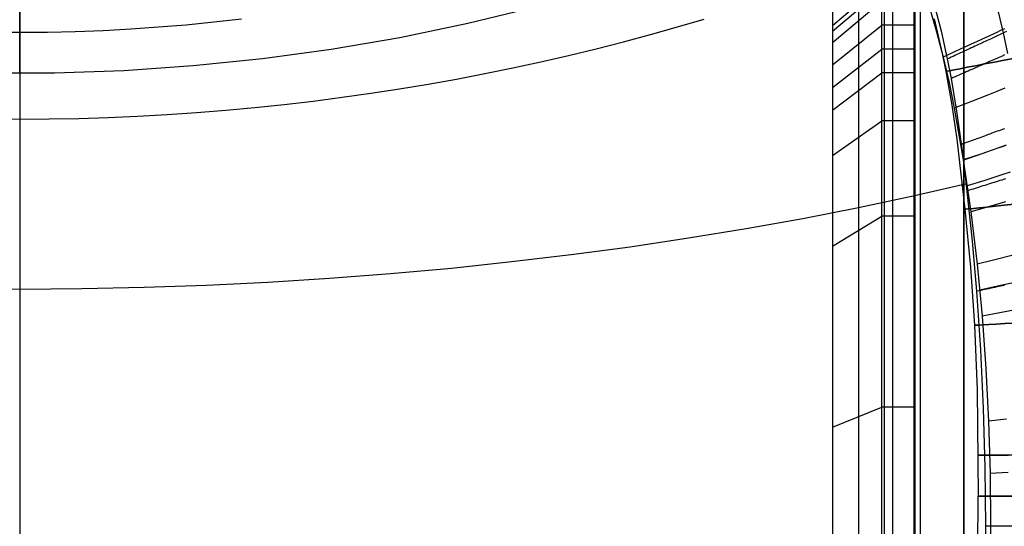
# Model space of a CAD drawing. Extents: x 35624 to 36541, y 4015 to 4839.
# Tile 102 of 150: x 36083 to 36381, y 4381 to 4534. Entities that reach past the tile are written whole.
import ezdxf

# ---------------------------------------------------------------- set-up
doc = ezdxf.new("R2010")
doc.units = 0
for name, color, linetype in [('FUSTO_INTERNO', 200, 'CONTINUOUS'), ('GAMBE', 96, 'CONTINUOUS'), ('IGES_LEVEL_1', 4, 'CONTINUOUS'), ('IGES_LEVEL_3', 87, 'CONTINUOUS')]:
    doc.layers.add(name, color=color, linetype=linetype)

msp = doc.modelspace()

# ---------------------------------------------------------------- linework, layer by layer
at = {"layer": 'FUSTO_INTERNO'}
for p, q in [((36353.59, 4567.64, -193.15), (36353.59, 4253.92, -193.15)), ((36353.59, 4253.92, -168.15), (36353.59, 4567.64, -168.15)), ((36353.59, 4567.64, -180.65), (36353.59, 4253.92, -180.65)), ((36353.59, 4253.92, -193.15), (36353.59, 4567.64, -193.15)), ((36355.53, 4253.92, -160.15), (36355.48, 4567.64, -160.15)), ((36355.53, 4253.92, -185.15), (36355.48, 4567.64, -185.15)), ((36368.59, 4567.64, -193.15), (36368.59, 4253.92, -193.15)), ((36368.59, 4567.64, -193.15), (36368.59, 4253.92, -193.15)), ((36368.59, 4567.64, -168.15), (36368.59, 4253.92, -168.15)), ((36368.59, 4253.92, -180.65), (36368.59, 4567.64, -180.65))]:
    msp.add_line(p, q, dxfattribs=at)
at = {"layer": 'GAMBE'}
for p, q in [((36359.59, 4534.28, -380.01), (36360.88, 4529.04, -380.01)), ((36360.88, 4529.04, -380.01), (36362.06, 4523.74, -380.01)), ((36362.06, 4523.74, -380.01), (36363.15, 4518.36, -380.01)), ((36363.15, 4518.36, -380.01), (36364.94, 4508.18, -380.01)), ((36364.94, 4508.18, -380.01), (36366.47, 4497.79, -380.01)), ((36366.47, 4497.79, -380.01), (36368.96, 4476.61, -380.01)), ((36368.96, 4476.61, -380.01), (36370.61, 4459.08, -380.01)), ((36370.61, 4459.08, -380.01), (36371.84, 4441.51, -380.01)), ((36371.84, 4441.51, -380.01), (36372.62, 4421.92, -380.01)), ((36372.62, 4421.92, -380.01), (36373, 4389.79, -380.01)), ((36372.62, 4357.6, -380.01), (36373, 4389.73, -380.01))]:
    msp.add_line(p, q, dxfattribs=at)
at = {"layer": 'GAMBE', "extrusion": (-0.188607, 0.982053, -2.18442e-07)}
msp.add_circle((-36577.73, -380.01, -2421.09), 15, dxfattribs=at)
at = {"layer": 'GAMBE', "extrusion": (-0.101236, 0.994862, -1.76028e-07)}
msp.add_circle((-36650.31, -380.01, 771.78), 15, dxfattribs=at)
at = {"layer": 'GAMBE', "extrusion": (-0.053857, 0.998549, -3.22634e-07)}
msp.add_circle((-36573.26, -380.01, 2476.18), 15, dxfattribs=at)
at = {"layer": 'GAMBE', "extrusion": (-0.00725, 0.999974, -3.13082e-07)}
msp.add_circle((-36418.9, -380.01, 4138.32), 15, dxfattribs=at)
at = {"layer": 'GAMBE', "extrusion": (0.000965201, 1, -2.00417e-07)}
msp.add_circle((-36383.74, -380.01, 4424.89), 15, dxfattribs=at)
at = {"layer": 'GAMBE', "extrusion": (-0.000965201, 1, 2.00417e-07)}
msp.add_circle((-36392.22, -380.01, 4354.62), 15, dxfattribs=at)
at = {"layer": 'IGES_LEVEL_1'}
for p, q in [((36082.54, 4579.61, -139.73), (36082.54, 4111.84, -139.73)), ((36328.84, 4549.33, -139.73), (36328.84, 4312.19, -139.73)), ((36328.84, 4549.33, -139.73), (36328.84, 4312.19, -139.73)), ((36344.59, 4312.19, -319.73), (36344.59, 4549.33, -319.73)), ((36344.59, 4312.19, -319.73), (36344.59, 4549.33, -319.73)), ((36082.54, 4546.4, -48.67), (36082.54, 4530.2, -44.98)), ((36328.84, 4532.29, -139.73), (36343.78, 4545, -310.62)), ((36328.84, 4530.58, -139.73), (36343.79, 4543.2, -310.6)), ((36328.84, 4540.86, -139.73), (36328.84, 4534, -139.73)), ((36328.84, 4527.15, -139.73), (36343.79, 4539.58, -310.6)), ((36343.79, 4532.35, -310.6), (36343.79, 4539.58, -310.6)), ((36347, 4539.58, -317.1), (36347, 4532.35, -317.1)), ((36353.75, 4539.58, -319.73), (36353.75, 4532.35, -319.73)), ((36358.15, 4537.99, -103), (36360.36, 4530.37, -103)), ((36361.9, 4530.17, -319.73), (36359.85, 4538.15, -319.73)), ((36380.64, 4530, -313.41), (36378.6, 4538.47, -313.42)), ((36336.71, 4537.22, -229.73), (36336.71, 4533.7, -229.73)), ((36116.24, 4531.23, -45.98), (36124.63, 4531.8, -46.53)), ((36124.63, 4531.8, -46.53), (36133.01, 4532.5, -47.21)), ((36133.01, 4532.5, -47.21), (36141.37, 4533.32, -48)), ((36141.37, 4533.32, -48), (36149.71, 4534.26, -48.91)), ((36273.71, 4529.5, -70.58), (36281.86, 4531.8, -73.34)), ((36281.86, 4531.8, -73.34), (36289.93, 4534.19, -76.21)), ((36328.84, 4534, -139.73), (36328.84, 4530.58, -139.73)), ((36328.84, 4520.3, -139.73), (36343.79, 4532.35, -310.6)), ((36336.71, 4533.7, -229.73), (36336.71, 4526.65, -229.73)), ((36343.79, 4525.12, -310.6), (36343.79, 4532.35, -310.6)), ((36347, 4532.35, -317.1), (36347, 4525.12, -317.1)), ((36353.75, 4532.35, -319.73), (36353.75, 4525.12, -319.73)), ((36074.11, 4530.27, -45.04), (36082.54, 4530.2, -44.98)), ((36082.54, 4530.2, -44.98), (36090.97, 4530.27, -45.04)), ((36082.54, 4530.2, -44.98), (36082.54, 4517.08, -42.29)), ((36090.97, 4530.27, -45.04), (36099.4, 4530.46, -45.23)), ((36099.4, 4530.46, -45.23), (36107.82, 4530.78, -45.54)), ((36107.82, 4530.78, -45.54), (36116.24, 4531.23, -45.98)), ((36265.49, 4527.3, -67.93), (36273.71, 4529.5, -70.58)), ((36328.84, 4530.58, -139.73), (36328.84, 4513.44, -139.73)), ((36360.36, 4530.37, -103), (36362.34, 4522.69, -103)), ((36363.7, 4522.14, -319.73), (36361.9, 4530.17, -319.73)), ((36377.47, 4529.63, -111.93), (36375.09, 4528.51, -110.36)), ((36378.63, 4530.18, -112.74), (36377.47, 4529.63, -111.93)), ((36378.68, 4529.09, -314.81), (36377.68, 4528.62, -315.45)), ((36379.77, 4530.72, -113.58), (36378.63, 4530.18, -112.74)), ((36379.67, 4529.55, -314.13), (36378.68, 4529.09, -314.81)), ((36380.64, 4530, -313.41), (36379.67, 4529.55, -314.13)), ((36380.89, 4531.25, -114.43), (36379.77, 4530.72, -113.58)), ((36381.59, 4530.45, -312.66), (36380.64, 4530, -313.41)), ((36381.96, 4523.78, -313.41), (36380.64, 4530, -313.41)), ((36257.21, 4525.18, -65.39), (36265.49, 4527.3, -67.93)), ((36336.71, 4526.65, -229.73), (36336.71, 4512.54, -229.73)), ((36372.63, 4527.38, -108.84), (36367.55, 4525.06, -105.89)), ((36371.94, 4525.96, -318.21), (36371.4, 4525.71, -318.39)), ((36372.48, 4526.21, -318.01), (36371.94, 4525.96, -318.21)), ((36373.01, 4526.45, -317.8), (36372.48, 4526.21, -318.01)), ((36375.09, 4528.51, -110.36), (36372.63, 4527.38, -108.84)), ((36373.54, 4526.7, -317.58), (36373.01, 4526.45, -317.8)), ((36374.07, 4526.94, -317.36), (36373.54, 4526.7, -317.58)), ((36374.59, 4527.19, -317.12), (36374.07, 4526.94, -317.36)), ((36375.12, 4527.43, -316.86), (36374.59, 4527.19, -317.12)), ((36375.64, 4527.67, -316.6), (36375.12, 4527.43, -316.86)), ((36376.66, 4528.15, -316.05), (36375.64, 4527.67, -316.6)), ((36377.68, 4528.62, -315.45), (36376.66, 4528.15, -316.05)), ((36240.46, 4521.24, -60.66), (36248.87, 4523.17, -62.97)), ((36248.87, 4523.17, -62.97), (36257.21, 4525.18, -65.39)), ((36328.84, 4513.44, -139.73), (36343.79, 4525.12, -310.6)), ((36343.79, 4517.89, -310.6), (36343.79, 4525.12, -310.6)), ((36347, 4525.12, -317.1), (36347, 4517.89, -317.1)), ((36353.75, 4525.12, -319.73), (36353.75, 4517.89, -319.73)), ((36367.55, 4525.06, -105.89), (36362.34, 4522.69, -103)), ((36365.37, 4522.91, -319.64), (36364.81, 4522.65, -319.69)), ((36365.92, 4523.17, -319.59), (36365.37, 4522.91, -319.64)), ((36366.48, 4523.42, -319.52), (36365.92, 4523.17, -319.59)), ((36367.03, 4523.68, -319.45), (36366.48, 4523.42, -319.52)), ((36367.58, 4523.94, -319.36), (36367.03, 4523.68, -319.45)), ((36368.14, 4524.19, -319.25), (36367.58, 4523.94, -319.36)), ((36368.68, 4524.45, -319.14), (36368.14, 4524.19, -319.25)), ((36369.23, 4524.7, -319.01), (36368.68, 4524.45, -319.14)), ((36369.78, 4524.95, -318.88), (36369.23, 4524.7, -319.01)), ((36370.32, 4525.21, -318.73), (36369.78, 4524.95, -318.88)), ((36370.86, 4525.46, -318.56), (36370.32, 4525.21, -318.73)), ((36371.4, 4525.71, -318.39), (36370.86, 4525.46, -318.56)), ((36379.99, 4522.9, -314.81), (36378.98, 4522.45, -315.45)), ((36380.98, 4523.34, -314.13), (36379.99, 4522.9, -314.81)), ((36232, 4519.42, -58.46), (36240.46, 4521.24, -60.66)), ((36362.34, 4522.69, -103), (36364.12, 4514.95, -103)), ((36364.25, 4522.39, -319.71), (36363.7, 4522.14, -319.73)), ((36364.86, 4516.23, -319.73), (36363.7, 4522.14, -319.73)), ((36364.81, 4522.65, -319.69), (36364.25, 4522.39, -319.71)), ((36373.19, 4519.9, -318.21), (36372.64, 4519.66, -318.39)), ((36373.73, 4520.14, -318.01), (36373.19, 4519.9, -318.21)), ((36374.26, 4520.37, -317.8), (36373.73, 4520.14, -318.01)), ((36374.8, 4520.61, -317.58), (36374.26, 4520.37, -317.8)), ((36375.33, 4520.84, -317.35), (36374.8, 4520.61, -317.58)), ((36375.86, 4521.08, -317.11), (36375.33, 4520.84, -317.35)), ((36376.39, 4521.31, -316.86), (36375.86, 4521.08, -317.11)), ((36376.91, 4521.54, -316.6), (36376.39, 4521.31, -316.86)), ((36377.43, 4521.77, -316.33), (36376.91, 4521.54, -316.6)), ((36377.95, 4522, -316.04), (36377.43, 4521.77, -316.33)), ((36378.98, 4522.45, -315.45), (36377.95, 4522, -316.04)), ((36082.54, 4517.08, -42.29), (36082.54, 4503.92, -39.84)), ((36214.92, 4516.05, -54.42), (36223.49, 4517.69, -56.38)), ((36223.49, 4517.69, -56.38), (36232, 4519.42, -58.46)), ((36328.84, 4506.59, -139.73), (36343.79, 4517.89, -310.6)), ((36343.79, 4503.43, -310.6), (36343.79, 4517.89, -310.6)), ((36347, 4517.89, -317.1), (36347, 4503.43, -317.1)), ((36353.75, 4517.89, -319.73), (36353.75, 4503.43, -319.73)), ((36366.55, 4516.97, -319.64), (36365.98, 4516.73, -319.69)), ((36367.11, 4517.22, -319.59), (36366.55, 4516.97, -319.64)), ((36367.67, 4517.47, -319.52), (36367.11, 4517.22, -319.59)), ((36368.23, 4517.71, -319.45), (36367.67, 4517.47, -319.52)), ((36368.79, 4517.96, -319.36), (36368.23, 4517.71, -319.45)), ((36369.34, 4518.2, -319.25), (36368.79, 4517.96, -319.36)), ((36369.9, 4518.45, -319.14), (36369.34, 4518.2, -319.25)), ((36370.45, 4518.69, -319.01), (36369.9, 4518.45, -319.14)), ((36371, 4518.93, -318.87), (36370.45, 4518.69, -319.01)), ((36371.55, 4519.18, -318.72), (36371, 4518.93, -318.87)), ((36372.1, 4519.42, -318.56), (36371.55, 4519.18, -318.72)), ((36372.64, 4519.66, -318.39), (36372.1, 4519.42, -318.56)), ((36197.65, 4513.08, -50.86), (36206.31, 4514.52, -52.58)), ((36206.31, 4514.52, -52.58), (36214.92, 4516.05, -54.42)), ((36364.12, 4514.95, -103), (36365.71, 4507.18, -103)), ((36365.42, 4516.48, -319.71), (36364.86, 4516.23, -319.73)), ((36366.54, 4506.27, -319.73), (36364.86, 4516.23, -319.73)), ((36365.98, 4516.73, -319.69), (36365.42, 4516.48, -319.71)), ((36180.22, 4510.52, -47.77), (36188.95, 4511.75, -49.25)), ((36188.95, 4511.75, -49.25), (36197.65, 4513.08, -50.86)), ((36328.84, 4513.44, -139.73), (36328.84, 4506.59, -139.73)), ((36336.71, 4512.54, -229.73), (36336.71, 4498.44, -229.73)), ((36376.12, 4511.3, -108.87), (36370.98, 4509.26, -105.9)), ((36378.6, 4512.3, -110.4), (36376.12, 4511.3, -108.87)), ((36381.01, 4513.28, -111.98), (36378.6, 4512.3, -110.4)), ((36153.82, 4507.44, -44.07), (36162.65, 4508.36, -45.18)), ((36162.65, 4508.36, -45.18), (36171.45, 4509.39, -46.41)), ((36171.45, 4509.39, -46.41), (36180.22, 4510.52, -47.77)), ((36370.98, 4509.26, -105.9), (36365.71, 4507.18, -103)), ((36118.28, 4504.81, -40.91), (36127.19, 4505.3, -41.51)), ((36127.19, 4505.3, -41.51), (36136.09, 4505.91, -42.24)), ((36136.09, 4505.91, -42.24), (36144.96, 4506.62, -43.09)), ((36144.96, 4506.62, -43.09), (36153.82, 4507.44, -44.07)), ((36328.84, 4506.59, -139.73), (36328.84, 4492.89, -139.73)), ((36365.71, 4507.18, -103), (36368.45, 4491.54, -103)), ((36368.57, 4491.49, -319.73), (36366.54, 4506.27, -319.73)), ((36073.6, 4503.97, -39.91), (36082.54, 4503.92, -39.84)), ((36082.54, 4503.92, -39.84), (36091.48, 4503.97, -39.91)), ((36082.54, 4503.92, -39.84), (36082.54, 4491.1, -37.71)), ((36091.48, 4503.97, -39.91), (36100.42, 4504.14, -40.11)), ((36100.42, 4504.14, -40.11), (36109.36, 4504.42, -40.45)), ((36109.36, 4504.42, -40.45), (36118.28, 4504.81, -40.91)), ((36328.84, 4492.89, -139.73), (36343.79, 4503.43, -310.6)), ((36343.79, 4474.51, -310.6), (36343.79, 4503.43, -310.6)), ((36347, 4503.43, -317.1), (36347, 4474.51, -317.1)), ((36353.75, 4503.43, -319.73), (36353.75, 4474.51, -319.73)), ((36375.42, 4498.99, -318.56), (36374.86, 4498.79, -318.72)), ((36375.98, 4499.2, -318.39), (36375.42, 4498.99, -318.56)), ((36376.54, 4499.4, -318.2), (36375.98, 4499.2, -318.39)), ((36377.1, 4499.61, -318.01), (36376.54, 4499.4, -318.2)), ((36377.65, 4499.81, -317.8), (36377.1, 4499.61, -318.01)), ((36378.2, 4500.01, -317.58), (36377.65, 4499.81, -317.8)), ((36378.75, 4500.21, -317.35), (36378.2, 4500.01, -317.58)), ((36379.29, 4500.41, -317.11), (36378.75, 4500.21, -317.35)), ((36379.83, 4500.61, -316.86), (36379.29, 4500.41, -317.11)), ((36380.37, 4500.81, -316.6), (36379.83, 4500.61, -316.86)), ((36380.9, 4501, -316.32), (36380.37, 4500.81, -316.6)), ((36336.71, 4498.44, -229.73), (36336.71, 4470.23, -229.73)), ((36368.54, 4496.48, -319.71), (36367.96, 4496.27, -319.73)), ((36369.12, 4496.69, -319.69), (36368.54, 4496.48, -319.71)), ((36369.7, 4496.9, -319.64), (36369.12, 4496.69, -319.69)), ((36370.28, 4497.11, -319.59), (36369.7, 4496.9, -319.64)), ((36370.86, 4497.33, -319.52), (36370.28, 4497.11, -319.59)), ((36371.44, 4497.54, -319.45), (36370.86, 4497.33, -319.52)), ((36372.01, 4497.75, -319.35), (36371.44, 4497.54, -319.45)), ((36372.58, 4497.96, -319.25), (36372.01, 4497.75, -319.35)), ((36373.15, 4498.16, -319.14), (36372.58, 4497.96, -319.25)), ((36373.72, 4498.37, -319.01), (36373.15, 4498.16, -319.14)), ((36374.29, 4498.58, -318.87), (36373.72, 4498.37, -319.01)), ((36374.86, 4498.79, -318.72), (36374.29, 4498.58, -318.87)), ((36381.43, 4495.98, -110.44), (36378.93, 4495.11, -108.9)), ((36373.76, 4493.34, -105.92), (36368.45, 4491.54, -103)), ((36373.23, 4493.11, -319.25), (36372.65, 4492.9, -319.35)), ((36373.8, 4493.31, -319.14), (36373.23, 4493.11, -319.25)), ((36378.93, 4495.11, -108.9), (36373.76, 4493.34, -105.92)), ((36374.37, 4493.51, -319.01), (36373.8, 4493.31, -319.14)), ((36374.94, 4493.7, -318.87), (36374.37, 4493.51, -319.01)), ((36375.51, 4493.9, -318.72), (36374.94, 4493.7, -318.87)), ((36376.08, 4494.1, -318.56), (36375.51, 4493.9, -318.72)), ((36376.64, 4494.3, -318.39), (36376.08, 4494.1, -318.56)), ((36377.21, 4494.49, -318.2), (36376.64, 4494.3, -318.39)), ((36377.76, 4494.69, -318.01), (36377.21, 4494.49, -318.2)), ((36378.32, 4494.88, -317.8), (36377.76, 4494.69, -318.01)), ((36378.87, 4495.08, -317.58), (36378.32, 4494.88, -317.8)), ((36379.42, 4495.27, -317.35), (36378.87, 4495.08, -317.58)), ((36379.97, 4495.46, -317.11), (36379.42, 4495.27, -317.35)), ((36380.52, 4495.65, -316.86), (36379.97, 4495.46, -317.11)), ((36381.06, 4495.84, -316.6), (36380.52, 4495.65, -316.86)), ((36082.54, 4491.1, -37.71), (36082.54, 4478.25, -35.81)), ((36328.84, 4492.89, -139.73), (36328.84, 4465.47, -139.73)), ((36368.45, 4491.54, -103), (36370.73, 4475.82, -103)), ((36369.16, 4491.69, -319.71), (36368.57, 4491.49, -319.73)), ((36371.27, 4467, -319.73), (36368.57, 4491.49, -319.73)), ((36369.74, 4491.89, -319.69), (36369.16, 4491.69, -319.71)), ((36370.33, 4492.1, -319.64), (36369.74, 4491.89, -319.69)), ((36370.91, 4492.3, -319.59), (36370.33, 4492.1, -319.64)), ((36371.49, 4492.5, -319.52), (36370.91, 4492.3, -319.59)), ((36372.07, 4492.7, -319.45), (36371.49, 4492.5, -319.52)), ((36372.65, 4492.9, -319.35), (36372.07, 4492.7, -319.45)), ((36380.14, 4487, -108.91), (36374.96, 4485.36, -105.93)), ((36382.65, 4487.8, -110.45), (36380.14, 4487, -108.91)), ((36353.27, 4480.67, -94.78), (36369.53, 4484.41, -103)), ((36374.96, 4485.36, -105.93), (36369.64, 4483.68, -103)), ((36375.55, 4484.03, -319.01), (36374.97, 4483.85, -319.14)), ((36376.12, 4484.21, -318.87), (36375.55, 4484.03, -319.01)), ((36376.7, 4484.4, -318.72), (36376.12, 4484.21, -318.87)), ((36377.27, 4484.58, -318.56), (36376.7, 4484.4, -318.72)), ((36377.84, 4484.76, -318.39), (36377.27, 4484.58, -318.56)), ((36378.41, 4484.94, -318.2), (36377.84, 4484.76, -318.39)), ((36378.97, 4485.12, -318), (36378.41, 4484.94, -318.2)), ((36379.53, 4485.29, -317.8), (36378.97, 4485.12, -318)), ((36380.09, 4485.47, -317.58), (36379.53, 4485.29, -317.8)), ((36380.65, 4485.65, -317.35), (36380.09, 4485.47, -317.58)), ((36381.2, 4485.82, -317.11), (36380.65, 4485.65, -317.35)), ((36370.28, 4482.37, -319.71), (36369.68, 4482.18, -319.73)), ((36370.87, 4482.55, -319.69), (36370.28, 4482.37, -319.71)), ((36371.46, 4482.74, -319.64), (36370.87, 4482.55, -319.69)), ((36372.05, 4482.93, -319.59), (36371.46, 4482.74, -319.64)), ((36372.63, 4483.11, -319.52), (36372.05, 4482.93, -319.59)), ((36373.22, 4483.3, -319.44), (36372.63, 4483.11, -319.52)), ((36373.8, 4483.48, -319.35), (36373.22, 4483.3, -319.44)), ((36374.39, 4483.66, -319.25), (36373.8, 4483.48, -319.35)), ((36374.97, 4483.85, -319.14), (36374.39, 4483.66, -319.25)), ((36082.54, 4478.25, -35.81), (36082.54, 4465.36, -34.14)), ((36336.69, 4477.15, -87.04), (36353.27, 4480.67, -94.78)), ((36381.25, 4478.87, -108.93), (36376.06, 4477.36, -105.93)), ((36319.81, 4473.85, -79.77), (36336.69, 4477.15, -87.04)), ((36376.06, 4477.36, -105.93), (36370.73, 4475.82, -103)), ((36370.73, 4475.82, -103), (36372.63, 4460.04, -103)), ((36302.64, 4470.77, -73), (36319.81, 4473.85, -79.77)), ((36328.84, 4465.47, -139.73), (36343.79, 4474.51, -310.6)), ((36343.79, 4416.67, -310.6), (36343.79, 4474.51, -310.6)), ((36347, 4474.51, -317.1), (36347, 4416.68, -317.1)), ((36353.75, 4474.51, -319.73), (36353.75, 4416.68, -319.73)), ((36285.21, 4467.92, -66.72), (36302.64, 4470.77, -73)), ((36336.71, 4470.23, -229.73), (36336.72, 4413.82, -229.73)), ((36267.54, 4465.29, -60.95), (36285.21, 4467.92, -66.72)), ((36372.58, 4451.79, -319.73), (36371.27, 4467, -319.73)), ((36082.54, 4465.36, -34.14), (36082.54, 4452.45, -32.72)), ((36249.66, 4462.9, -55.69), (36267.54, 4465.29, -60.95)), ((36328.84, 4465.47, -139.73), (36328.84, 4410.65, -139.73)), ((36213.33, 4458.83, -46.74), (36231.58, 4460.75, -50.95)), ((36231.58, 4460.75, -50.95), (36249.66, 4462.9, -55.69)), ((36377.98, 4461.33, -105.94), (36372.63, 4460.04, -103)), ((36383.2, 4462.59, -108.94), (36377.98, 4461.33, -105.94)), ((36176.4, 4455.73, -39.94), (36194.93, 4457.16, -43.07)), ((36194.93, 4457.16, -43.07), (36213.33, 4458.83, -46.74)), ((36372.63, 4460.04, -103), (36374.15, 4444.23, -103)), ((36139.03, 4453.64, -35.34), (36157.76, 4454.56, -37.36)), ((36157.76, 4454.56, -37.36), (36176.4, 4455.73, -39.94)), ((36384.03, 4454.43, -108.95), (36378.8, 4453.29, -105.94)), ((36063.68, 4452.58, -33.01), (36082.54, 4452.45, -32.72)), ((36082.54, 4452.45, -32.72), (36101.4, 4452.58, -33.01)), ((36082.54, 4452.45, -32.72), (36082.54, 4435.93, -31.24)), ((36101.4, 4452.58, -33.01), (36120.24, 4452.98, -33.89)), ((36120.24, 4452.98, -33.89), (36139.03, 4453.64, -35.34)), ((36373.19, 4451.92, -319.71), (36372.58, 4451.79, -319.73)), ((36373.77, 4434.03, -319.73), (36372.58, 4451.79, -319.73)), ((36373.8, 4452.05, -319.68), (36373.19, 4451.92, -319.71)), ((36378.8, 4453.29, -105.94), (36373.44, 4452.14, -103)), ((36374.4, 4452.18, -319.64), (36373.8, 4452.05, -319.68)), ((36375.01, 4452.31, -319.59), (36374.4, 4452.18, -319.64)), ((36375.61, 4452.44, -319.52), (36375.01, 4452.31, -319.59)), ((36376.21, 4452.57, -319.44), (36375.61, 4452.44, -319.52)), ((36376.81, 4452.7, -319.35), (36376.21, 4452.57, -319.44)), ((36377.41, 4452.83, -319.25), (36376.81, 4452.7, -319.35)), ((36378, 4452.96, -319.13), (36377.41, 4452.83, -319.25)), ((36378.6, 4453.09, -319.01), (36378, 4452.96, -319.13)), ((36379.19, 4453.21, -318.87), (36378.6, 4453.09, -319.01)), ((36379.77, 4453.34, -318.72), (36379.19, 4453.21, -318.87)), ((36380.36, 4453.47, -318.56), (36379.77, 4453.34, -318.72)), ((36380.94, 4453.59, -318.38), (36380.36, 4453.47, -318.56)), ((36379.54, 4445.25, -105.95), (36374.15, 4444.23, -103)), ((36384.78, 4446.26, -108.95), (36379.54, 4445.25, -105.95)), ((36374.15, 4444.23, -103), (36375.32, 4428.38, -103)), ((36082.54, 4435.93, -31.24), (36082.54, 4419.39, -30.14)), ((36374.61, 4416.25, -319.73), (36373.77, 4434.03, -319.73)), ((36375.32, 4428.38, -103), (36376.13, 4412.51, -103)), ((36082.54, 4419.39, -30.14), (36082.54, 4402.82, -29.43)), ((36328.84, 4410.65, -139.73), (36343.79, 4416.67, -310.6)), ((36343.79, 4301, -310.6), (36343.79, 4416.67, -310.6)), ((36347, 4416.68, -317.1), (36346.99, 4300.96, -317.1)), ((36353.75, 4416.68, -319.73), (36353.75, 4300.88, -319.73)), ((36375.1, 4398.44, -319.73), (36374.61, 4416.25, -319.73)), ((36336.72, 4413.82, -229.73), (36336.71, 4301, -229.73)), ((36381.57, 4413.02, -105.95), (36376.13, 4412.51, -103)), ((36376.13, 4412.51, -103), (36376.6, 4396.62, -103)), ((36328.84, 4410.65, -139.73), (36328.84, 4301, -139.73)), ((36082.54, 4402.82, -29.43), (36082.54, 4386.25, -29.11)), ((36375.25, 4380.63, -319.73), (36375.1, 4398.44, -319.73)), ((36382.05, 4396.87, -105.95), (36376.6, 4396.62, -103)), ((36376.6, 4396.62, -103), (36376.72, 4380.73, -103)), ((36082.54, 4386.25, -29.11), (36082.54, 4369.67, -29.17)), ((36374.88, 4355.04, -319.73), (36375.25, 4380.63, -319.73)), ((36376.72, 4380.73, -103), (36376.51, 4364.84, -103)), ((36382.16, 4380.71, -105.95), (36376.72, 4380.73, -103))]:
    msp.add_line(p, q, dxfattribs=at)
at = {"layer": 'IGES_LEVEL_1', "extrusion": (2.75869e-06, 1, -9.15485e-14)}
msp.add_arc((-36353.74, -309.73, 4532.45), 10, 270, 355, dxfattribs=at)
at = {"layer": 'IGES_LEVEL_1', "extrusion": (2.05554e-07, 1, 6.35608e-13)}
msp.add_arc((-36353.75, -309.73, 4525.13), 10, 270, 355, dxfattribs=at)
at = {"layer": 'IGES_LEVEL_1', "extrusion": (-4.98818e-07, 1, 8.65128e-13)}
msp.add_arc((-36353.75, -309.73, 4517.88), 10, 270, 355, dxfattribs=at)
at = {"layer": 'IGES_LEVEL_1', "extrusion": (-4.21867e-06, 1, -5.68997e-13)}
msp.add_arc((-36353.77, -309.73, 4503.28), 10, 270, 355, dxfattribs=at)
at = {"layer": 'IGES_LEVEL_1', "extrusion": (-3.45534e-05, 1, 3.0147e-13)}
msp.add_arc((-36353.91, -309.73, 4473.26), 10, 270, 354.9999, dxfattribs=at)
at = {"layer": 'IGES_LEVEL_1', "extrusion": (-0.000282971, 1, -6.35827e-14)}
msp.add_arc((-36355, -309.73, 4406.39), 10, 270, 354.9994, dxfattribs=at)
at = {"layer": 'IGES_LEVEL_1', "extrusion": (-8.95109e-14, 1, 1.20218e-13)}
msp.add_arc((-36374.68, -287.39, 4380.63), 32.35, 197.6628, 268.9964, dxfattribs=at)
at = {"layer": 'IGES_LEVEL_3'}
for p, q in [((36218.35, 4532.91, 77.98), (36238.82, 4537.88, 77.98)), ((36197.72, 4528.65, 77.98), (36218.35, 4532.91, 77.98)), ((36176.96, 4525.09, 77.98), (36197.72, 4528.65, 77.98)), ((36156.09, 4522.23, 77.98), (36176.96, 4525.09, 77.98)), ((36114.12, 4518.66, 77.98), (36135.14, 4520.09, 77.98)), ((36135.14, 4520.09, 77.98), (36156.09, 4522.23, 77.98)), ((36072.01, 4517.95, 77.98), (36093.07, 4517.95, 77.98)), ((36093.07, 4517.95, 77.98), (36114.12, 4518.66, 77.98))]:
    msp.add_line(p, q, dxfattribs=at)
at = {"layer": 'IGES_LEVEL_3', "extrusion": (1, 0, 0)}
msp.add_arc((4677.9, 77.98, 36082.54), 160.04, 1.8021, 358.1979, dxfattribs=at)

doc.saveas('drawing.dxf')
